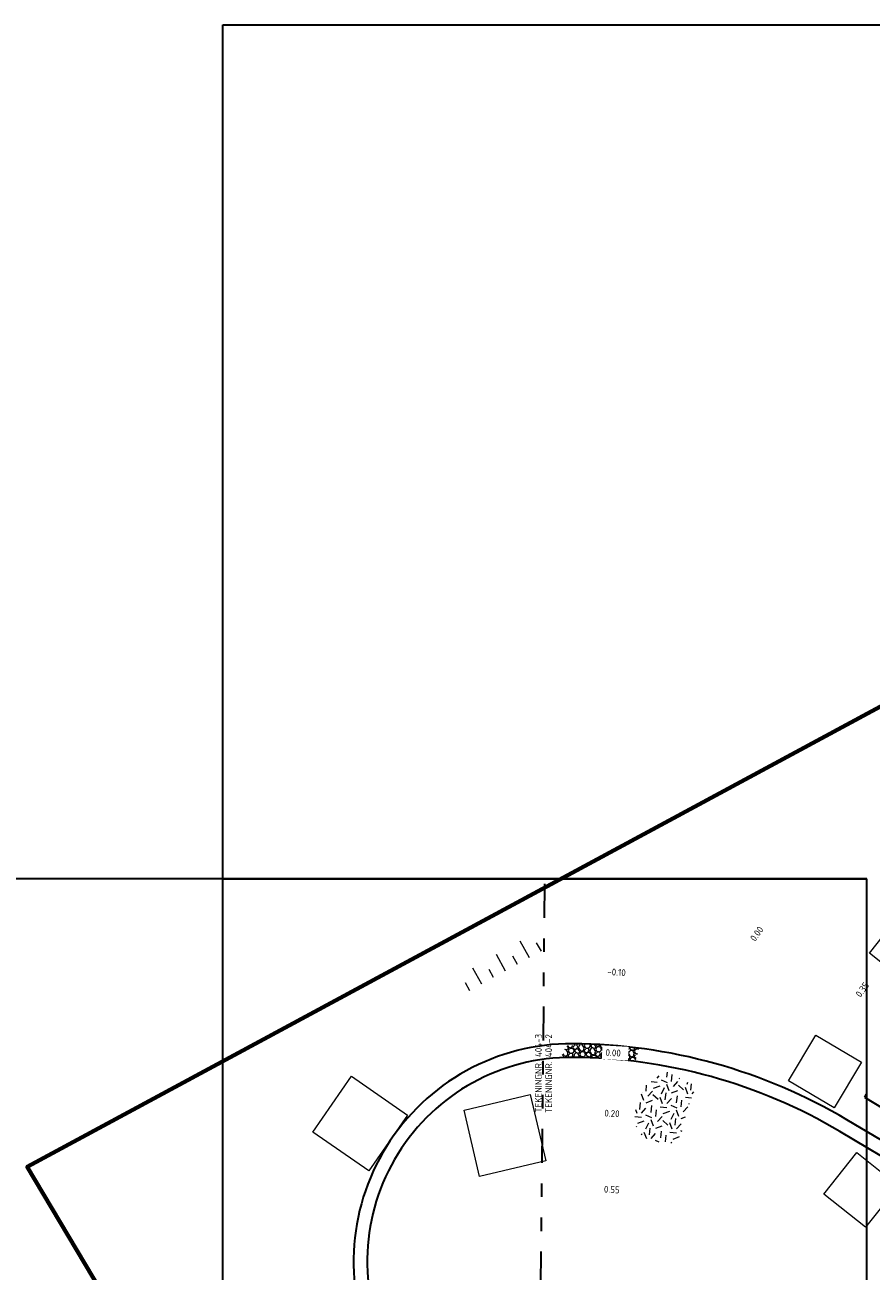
# Model space of a CAD drawing. Header units: metres. Extents: x 109063 to 109671, y 521086 to 521391.
# Tile 64 of 85: x 109203 to 109265, y 521299 to 521391. Entities that reach past the tile are written whole.
import ezdxf

# ---------------------------------------------------------------- set-up
doc = ezdxf.new("R2010")
doc.units = ezdxf.units.M
doc.linetypes.add('AL-TEKENBLADGRENS', pattern=[11.5, 2.5, -1.5, 1, -1.5, 1, -1.5, 2.5])
doc.linetypes.add('VH-TROTTOIRBAND-SO', pattern=[15, 5, -2, 2, -2, 2, -2])
for name, color, linetype, lineweight in [('B-WE-GW-TALUDARCERING_LANG-G', 253, 'Continuous', 18), ('N-WE-GR-GRAS-A-200', 62, 'Continuous', 18), ('N-WE-KG-WERKGRENS_FASE 3A-G', 10, 'XX-WERKGRENS_CIRCEL', 70), ('N-WE-VH-KANTVERHARDING_VOETPAD_WANDELPAD-G', 2, 'Continuous', 35), ('V-WE-VH-VERHARDING_HALFVERHARDING-A-200', 122, 'Continuous', 18), ('X-XX-AL-T25', 7, 'Continuous', 25), ('X-XX-AL-TEKENBLADGRENS-G', 7, 'AL-TEKENBLADGRENS', 35), ('X-XX-AL-VERWIJZING-T25', 7, 'Continuous', 25)]:
    doc.layers.add(name, color=color, linetype=linetype, lineweight=lineweight)
doc.layers.add('N-WE-GR-BOOMVAK-G', color=7, linetype='Continuous', lineweight=18, true_color=0xcc6600)
doc.layers.add('N-WE-VH-KANTOPSLUITING_TROTTOIRBAND_400-G', color=6, linetype='VH-TROTTOIRBAND-SO', lineweight=35, true_color=0xff00ff)
doc.layers.add('X-XX-AL-HULPLIJN-G', color=2, linetype='Continuous', lineweight=30, plot=False)
doc.styles.add('NLCS-ISO-M200-T25', font='NLCS-ISO.ttf', dxfattribs={"height": 0.5})
doc.linetypes.add('XX-WERKGRENS_CIRCEL', pattern='A,10,-2.5,[69,NLCS.SHX,S=1,R=0,X=0,Y=0],-2.5', length=15)

msp = doc.modelspace()

# ---------------------------------------------------------------- hatches: boundary and pattern name
at = {"layer": 'N-WE-GR-GRAS-A-200', "transparency": 33554687}
h = msp.add_hatch(dxfattribs=at)
h.set_pattern_fill('AGR-GRAS_02', color=256, scale=0.2, angle=20.83498, pattern_type=2)
h.set_pattern_definition([(20.83497584, (0, 0), (1.15786235, 2.580572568), [0.5, -1.5]), (20.83497584, (0.6013, 1.5128), (1.15786235, 2.580572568), [0.5, -1.5]), (110.83497584, (-0.062, 0.7254), (-2.580572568, 1.15786235), [0.5, -1.5]), (110.83497584, (0.4367, 1.6641), (-2.580572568, 1.15786235), [0.5, -1.5]), (65.83497584, (-0.1241, 1.4507), (-0.711355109, 1.869217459), [0.5, -2.328427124]), (155.83497584, (1.028, 0.3912), (-1.869217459, -0.711355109), [0.5, -2.328427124]), (47.40002704, (0.2539, 0.7386), (1.8692174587, 0.7113551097), [0.5, -3.972135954]), (47.40002704, (0.7394, 1.9933), (1.8692174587, 0.7113551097), [0.5, -3.972135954]), (84.26992466, (1.30845, 0.49795), (-0.7113551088, 1.869217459), [0.5, -3.972135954]), (84.26992466, (0.1472, 1.019), (-0.7113551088, 1.869217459), [0.5, -3.972135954]), (84.26992466, (0.9793, 0.8007), (-0.7113551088, 1.869217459), [0.5, -3.972135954]), (137.40002704, (-0.39125, 1.0281), (-0.7113551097, 1.8692174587), [0.5, -3.972135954]), (174.26992466, (0.2671, 0.42265), (-1.869217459, -0.7113551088), [0.5, -3.972135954])])
edge = h.paths.add_edge_path()
edge.add_arc((109266.513, 521306.326), 16, 156.37569, 172.07536)
edge.add_line((109250.666, 521308.532), (109248.198, 521308.694))
edge.add_line((109248.198, 521308.694), (109247.122, 521310.264))
edge.add_line((109247.122, 521310.264), (109248.013, 521312.685))
edge.add_line((109248.013, 521312.685), (109249.582, 521313.863))
edge.add_line((109249.582, 521313.863), (109251.854, 521312.738))
at = {"layer": 'V-WE-VH-VERHARDING_HALFVERHARDING-A-200'}
h = msp.add_hatch(dxfattribs=at)
h.set_pattern_fill('AVH-HALFVERHARDING_GRIND_01-SO', color=256, scale=0.2, pattern_type=2)
h.set_pattern_definition([(342.74206, (109641.2032, 521255.13034), (0.3454718, 0.6255296), [0.17454, -0.69884]), (17.25794, (109640.53583, 521255.3377), (0.3454736, 0.6255353), [0.17454, -1.0606]), (61.0888, (109640.7025, 521255.3895), (-0.8340377, 0.2591115), [0.1428, -0.57178]), (118.9112, (109641.117, 521256.14), (-0.3454757, -0.62554285), [0.1428, -0.86778]), (162.74206, (109640.7025, 521255.63946), (-0.3454718, -0.6255296), [0.17454, -0.69884]), (197.25794, (109640.53583, 521255.69124), (-0.3454736, -0.6255353), [0.17454, -1.0606]), (241.0888, (109640.36915, 521255.6396), (0.8340377, -0.2591115), [0.1428, -0.57178]), (298.9112, (109640.6456, 521256.14), (0.3454757, 0.62554285), [0.1428, -0.86778]), (342.74206, (109639.5137, 521256.0409), (-0.4885685, 0.8846327), [0.15578, -0.71758]), (40.85185, (109638.62607, 521254.1181), (0.34547161, 0.62553237), [0.1566, -2.31624]), (84.58698, (109639.78093, 521256.09714), (-0.14309664, 1.51017349), [0.19018, -1.95508]), (118.9112, (109640.63283, 521256.02646), (-0.8340539, 0.2591061), [0.18928, -0.82132]), (162.74206, (109639.7074, 521256.45216), (0.4885685, -0.8846327), [0.1567, -0.71664]), (40.85185, (109638.40313, 521254.51988), (0.34547161, 0.62553237), [0.15622, -2.31662]), (84.58698, (109639.42165, 521256.2076), (-0.3454706, -0.62553976), [0.18974, -1.95554]), (298.9112, (109639.42165, 521256.2076), (0.8340539, -0.2591061), [0.19042, -0.82018]), (26.668985, (109637.85055, 521254.86466), (-1.17951603, -0.36643148), [0.11696, -2.90952]), (84.58698, (109639.8255, 521256.53442), (-0.3454706, -0.62553976), [0.11724, -2.02802]), (131.76242, (109638.85943, 521258.42042), (-1.32262549, 1.14374471), [0.15658, -2.56274]), (162.74202, (109637.8618, 521255.15044), (-0.3454723, -0.6255293), [0.12604, -0.74732]), (26.668985, (109637.63681, 521255.13528), (-1.17951603, -0.36643148), [0.1171, -2.90938]), (84.58698, (109639.49515, 521256.62474), (-0.3454706, -0.62553976), [0.1286, -2.01666]), (131.76242, (109638.6075, 521258.29378), (-1.32262549, 1.14374471), [0.13436, -2.58496]), (342.74202, (109639.5846, 521256.5245), (0.3454723, 0.6255293), [0.1428, -0.73056]), (50.24156, (109639.73561, 521255.29732), (0.34546939, 0.625529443), [0.13896, -4.40622]), (95.41302, (109639.82447, 521255.40414), (-0.48857046, 0.88463593), [0.12196, -1.39498]), (150.93884, (109638.0018, 521257.55392), (-0.83404266, 0.25911215), [0.11236, -3.3091]), (197.25794, (109639.71475, 521255.5801), (0.83403986, -0.25910747), [0.14282, -1.0923]), (50.24156, (109639.48365, 521255.42392), (0.34546939, 0.625529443), [0.14808, -4.3971]), (95.41302, (109639.49413, 521255.31336), (-0.48857046, 0.88463593), [0.11106, -1.40588]), (150.93884, (109637.78805, 521257.28332), (-0.83404266, 0.25911215), [0.12024, -3.30122]), (17.25794, (109639.59923, 521255.25494), (-0.83403986, 0.25910747), [0.1428, -1.09232])])
edge = h.paths.add_edge_path()
edge.add_arc((109242.671, 521299.876), 15, 89.65028, 92.85439)
edge.add_line((109241.924, 521314.857), (109242.328, 521315.71))
edge.add_arc((109244.189, 521299.818), 16, 88.02114, 96.68001, ccw=False)
edge.add_line((109244.742, 521315.809), (109245.876, 521315.735))
edge.add_line((109245.876, 521315.735), (109247.659, 521315.545))
edge.add_line((109247.659, 521315.545), (109247.374, 521314.573))
edge.add_line((109247.374, 521314.573), (109245.774, 521314.741))
edge.add_line((109245.774, 521314.741), (109244.005, 521314.848))
edge.add_arc((109242.524, 521275.876), 39, 87.82432, 89.65028)

# ---------------------------------------------------------------- linework, layer by layer
at = {"layer": 'B-WE-GW-TALUDARCERING_LANG-G'}
for p, q in [((109239.591, 521322.18), (109238.909, 521323.417)), ((109240.467, 521322.663), (109240.122, 521323.289)), ((109237.839, 521321.215), (109237.174, 521322.422)), ((109238.715, 521321.697), (109238.378, 521322.309)), ((109236.087, 521320.25), (109235.439, 521321.427)), ((109236.963, 521320.732), (109236.635, 521321.328)), ((109235.212, 521319.767), (109234.892, 521320.348))]:
    msp.add_line(p, q, dxfattribs=at)
at = {"layer": 'N-WE-GR-BOOMVAK-G'}
for points in [[(109267.007, 521325.586), (109270.058, 521323.157), (109267.629, 521320.105), (109264.578, 521322.534)], [(109260.632, 521316.506), (109263.983, 521314.511), (109261.989, 521311.16), (109258.638, 521313.154)], [(109223.671, 521309.379), (109226.522, 521313.486), (109230.63, 521310.635), (109227.778, 521306.528)], [(109234.785, 521310.997), (109239.652, 521312.142), (109240.796, 521307.274), (109235.929, 521306.13)], [(109263.659, 521307.873), (109266.71, 521305.444), (109264.282, 521302.392), (109261.23, 521304.821)]]:
    msp.add_lwpolyline(points, close=True, dxfattribs=at)
at = {"layer": 'N-WE-VH-KANTOPSLUITING_TROTTOIRBAND_400-G'}
msp.add_lwpolyline([(109314.994, 521350.958), (109312.66, 521355.436, 0.009631), (109304.087, 521350.772, 0.127958), (109264.215, 521311.956), (109268.572, 521309.297)], format="xyb", dxfattribs=at)
at = {"layer": 'N-WE-VH-KANTVERHARDING_VOETPAD_WANDELPAD-G', "flags": 128}
for points in [[(109267.943, 521307.309), (109262.917, 521310.287, 0.132994), (109242.769, 521315.875, 0.559625), (109228.362, 521292.716), (109236.901, 521275.649, 0.251029), (109244.967, 521269.099, -0.176402), (109253.277, 521264.126, -0.176402)], [(109267.433, 521306.449), (109262.407, 521309.427, 0.132994), (109242.762, 521314.875, 0.559625), (109229.256, 521293.164), (109237.811, 521276.066, 0.251899), (109245.156, 521270.081, -0.179801), (109254.178, 521264.6)]]:
    msp.add_lwpolyline(points, format="xyb", dxfattribs=at)
at = {"layer": 'X-XX-AL-HULPLIJN-G', "flags": 128}
for points in [[(109217.068, 521390.72), (109412.538, 521390.72), (109412.538, 521229.992), (109217.068, 521229.992)], [(109264.389, 521327.985), (109062.579, 521327.985), (109062.579, 521166.17), (109264.389, 521166.17)]]:
    msp.add_lwpolyline(points, close=True, dxfattribs=at)
msp.add_lwpolyline([(109217.068, 521327.985), (109264.389, 521327.985)], dxfattribs=at)
at = {"layer": 'X-XX-AL-TEKENBLADGRENS-G'}
msp.add_lwpolyline([(109261.328, 521166.17), (109261.328, 521243.911), (109239.92, 521244.118), (109240.728, 521327.985)], dxfattribs=at)

# ---------------------------------------------------------------- texts
at = {"layer": 'X-XX-AL-T25', "char_height": 0.5, "attachment_point": 1, "style": 'NLCS-ISO-M200-T25'}
for s, insert, rotation in [('\\pxt1;0.00', (109255.771, 521323.64), 54.45062), ('-0.10', (109245.331, 521321.418), 356.7181), ('\\pxt1;0.35', (109263.514, 521319.53), 54.45062), ('0.20', (109245.113, 521311.034), 356.7181), ('0.55', (109245.082, 521305.446), 356.7181)]:
    msp.add_mtext_dynamic_manual_height_columns(s, width=1.41981, gutter_width=2.5, heights=[0], dxfattribs=dict(at, insert=insert, rotation=rotation))
at = {"layer": 'X-XX-AL-VERWIJZING-T25', "char_height": 0.5, "attachment_point": 1, "rotation": 90, "style": 'NLCS-ISO-M200-T25'}
for s, insert in [('TEKENINGNR. 404-3', (109240.004, 521310.814)), ('TEKENINGNR. 404-2', (109240.756, 521310.801))]:
    msp.add_mtext_dynamic_manual_height_columns(s, width=8.76536, gutter_width=2.5, heights=[0], dxfattribs=dict(at, insert=insert))

# ---------------------------------------------------------------- next in the draw order: texts
at = {"layer": 'X-XX-AL-T25', "insert": (109245.201, 521315.489), "char_height": 0.5, "attachment_point": 1, "rotation": 356.7181, "style": 'NLCS-ISO-M200-T25', "bg_fill": 3, "box_fill_scale": 1.5, "bg_fill_color": 256, "bg_fill_transparency": 0}
msp.add_mtext_dynamic_manual_height_columns('0.00', width=1.41981, gutter_width=2.5, heights=[0], dxfattribs=at)

# ---------------------------------------------------------------- next in the draw order: linework, layer by layer
at = {"layer": 'N-WE-KG-WERKGRENS_FASE 3A-G', "flags": 128}
msp.add_lwpolyline([(109325.985, 521089.891), (109318.976, 521087.098), (109317.759, 521090.31), (109323.357, 521094.593), (109238.454, 521245.385), (109219.993, 521235.574), (109205.062, 521230.405), (109136.282, 521195.493), (109151.524, 521165.711), (109133.203, 521154.372), (109118.97, 521166.626), (109096.884, 521210.772), (109081.12, 521240.821), (109089.41, 521256.905), (109098.836, 521261.004), (109101.047, 521258.31, 0.28099), (109115.146, 521256.234), (109161.484, 521279.683), (109182.49, 521274.188), (109197.384, 521282.23), (109207.411, 521265.019), (109222.743, 521273.13), (109202.684, 521306.819), (109330.854, 521375.957), (109334.104, 521366.956), (109359.352, 521304.007), (109395.916, 521316.767), (109395.014, 521304.654), (109407.223, 521303.045), (109419.647, 521302.279), (109418.208, 521287.556), (109409.708, 521288.408), (109419.013, 521237.753), (109418.562, 521234.864), (109426.445, 521234.185), (109428.101, 521222.066), (109421.278, 521222.223), (109442.345, 521149.248), (109444.21, 521130.53), (109415.056, 521118.995), (109417.942, 521109.017), (109389.8, 521098.734), (109393.219, 521089.125), (109386.118, 521086.75), (109367.934, 521091.648), (109364.106, 521102.437)], format="xyb", close=True, dxfattribs=at)

doc.saveas('drawing.dxf')
